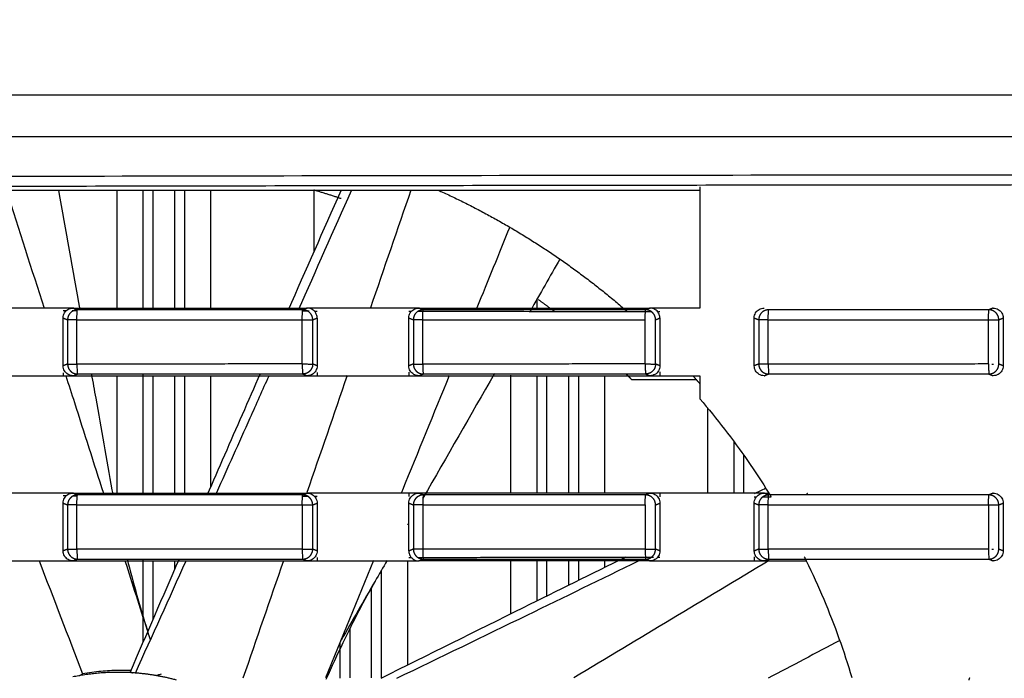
# Model space of a CAD drawing. Header units: millimetres. Extents: x 9946 to 11276, y -3292 to -1962.
# Tile 141 of 170: x 10849 to 10899, y -2137 to -2104. Entities that reach past the tile are written whole.
import ezdxf

# ---------------------------------------------------------------- set-up
doc = ezdxf.new("R2010")
doc.units = ezdxf.units.MM
doc.layers.add('ROXX NEO lite', color=7, linetype='Continuous', true_color=0x000000)
doc.dimstyles.get("Standard").update_dxf_attribs({"dimscale": 10, "dimtxt": 2.5, "dimasz": 3, "dimexe": 1, "dimexo": 0.5, "dimgap": 0.8, "dimtad": 1, "dimtoh": 1, "dimdec": 1, "dimzin": 1, "dimdsep": 46, "dimtxsty": 'Standard', "dimblk": 'OPEN90', "dimcen": 2.5, "dimadec": 1, "dimazin": 1, "dimtfac": 1, "dimtdec": 4, "dimtix": 1, "dimtofl": 0, "dimtmove": 1, "dimatfit": 3, "dimldrblk": 'OPEN90', "dimfxl": 1, "dimtolj": 1, "dimtzin": 1, "dimarcsym": 0})

# ---------------------------------------------------------------- blocks, each defined once
blk = doc.blocks.new('*D6')
at = {"layer": 'Defpoints', "color": 0}
for p in [(11100.942, -2035.438), (10770.942, -2117.179), (11100.942, -2117.179)]:
    blk.add_point(p, dxfattribs=at)
at = {"layer": 'ROXX NEO lite', "color": 0, "lineweight": -2}
for p, q in [((10770.942, -2111.178), (10770.942, -2032.437)), ((11100.942, -2111.178), (11100.942, -2032.437)), ((10776.943, -2035.438), (11094.941, -2035.438))]:
    blk.add_line(p, q, dxfattribs=at)
at = {"layer": 'ROXX NEO lite', "color": 0}
for points in [[(10776.943, -2034.438), (10776.943, -2036.438), (10770.942, -2035.438)], [(11094.941, -2036.438), (11094.941, -2034.438), (11100.942, -2035.438)]]:
    blk.add_solid(points, dxfattribs=at)
at = {"layer": 'ROXX NEO lite', "color": 0, "insert": (10935.942, -2028.537), "char_height": 9.0015, "attachment_point": 5}
blk.add_mtext('\\A1;330.0', dxfattribs=at)

msp = doc.modelspace()

# ---------------------------------------------------------------- linework, layer by layer
at = {"layer": 'ROXX NEO lite', "color": 18, "lineweight": -3, "true_color": 0x000000}
for points, knots in [([(11052.5, -2108.089), (11048.69, -2108.089), (11041.012, -2108.089), (11025.385, -2108.089), (11005.277, -2108.089), (10979.986, -2108.089), (10957.734, -2108.089), (10938.986, -2108.089), (10924.374, -2108.089), (10909.125, -2108.089), (10893.149, -2108.089), (10879.14, -2108.089), (10867.456, -2108.089), (10858.433, -2108.089), (10850.677, -2108.089), (10844.319, -2108.089), (10839.47, -2108.089), (10834.536, -2108.089), (10830.352, -2108.089), (10826.959, -2108.089), (10824.818, -2108.089), (10823.094, -2108.089), (10821.794, -2108.089), (10820.709, -2108.089), (10819.94, -2108.089), (10819.512, -2108.089), (10819.271, -2108.089), (10819.177, -2108.089)], [-233.575017, -233.575017, -233.575017, -233.575017, -218.976622, -204.37818, -175.181296, -145.984412, -116.787528, -102.189086, -87.590645, -72.992203, -58.393761, -43.795319, -36.496098, -29.196877, -21.897656, -18.248045, -14.598435, -10.948824, -7.299214, -5.474409, -3.649603, -2.737201, -1.824798, -0.912396, -0.456194, -0.228094, 0, 0, 0, 0]), ([(10863.624, -2118.877), (10862.365, -2118.877), (10859.848, -2118.877), (10856.072, -2118.877), (10853.556, -2118.877), (10852.298, -2118.877)], [-11.341993, -11.341993, -11.341993, -11.341993, -7.561325, -3.780664, 0, 0, 0, 0]), ([(10881.162, -2118.98), (10879.897, -2118.978), (10877.23, -2118.974), (10873.316, -2118.968), (10870.668, -2118.964), (10869.421, -2118.962)], [-12.207898, -12.207898, -12.207898, -12.207898, -8.414796, -4.207398, -0.467345, -0.467345, -0.467345, -0.467345]), ([(10880.857, -2118.877), (10879.615, -2118.877), (10877.13, -2118.877), (10873.403, -2118.877), (10870.92, -2118.877), (10869.678, -2118.877)], [-11.189493, -11.189493, -11.189493, -11.189493, -7.459659, -3.729831, 0, 0, 0, 0]), ([(10898.109, -2118.877), (10896.879, -2118.877), (10894.418, -2118.877), (10890.728, -2118.877), (10888.27, -2118.877), (10887.04, -2118.877)], [-11.07373, -11.07373, -11.07373, -11.07373, -7.381958, -3.690192, 0, 0, 0, 0]), ([(10852.27, -2121.601), (10852.27, -2121.717), (10852.275, -2121.99), (10852.291, -2122.097), (10852.298, -2122.101)], [0, 0, 0, 0, 0.4056948, 0.8114081, 0.8114081, 0.8114081, 0.8114081]), ([(10869.655, -2121.601), (10869.655, -2121.717), (10869.659, -2121.99), (10869.672, -2122.097), (10869.677, -2122.101)], [0, 0, 0, 0, 0.405706, 0.8114264, 0.8114264, 0.8114264, 0.8114264]), ([(10887.022, -2121.601), (10887.022, -2121.717), (10887.025, -2121.99), (10887.034, -2122.097), (10887.038, -2122.101)], [0, 0, 0, 0, 0.4057156, 0.8114415, 0.8114415, 0.8114415, 0.8114415]), ([(10851.71, -2122.189), (10851.855, -2122.639), (10852.485, -2124.606), (10853.114, -2126.572), (10853.598, -2128.089)], [-15.77023, -15.77023, -15.77023, -15.77023, -14.34863, -9.562102, -9.562102, -9.562102, -9.562102]), ([(10852.298, -2122.101), (10853.556, -2122.101), (10856.072, -2122.101), (10859.848, -2122.101), (10862.364, -2122.101), (10863.623, -2122.101)], [-11.341975, -11.341975, -11.341975, -11.341975, -7.561152, -3.780335, 0, 0, 0, 0]), ([(10852.999, -2122.101), (10853.071, -2122.505), (10853.416, -2124.445), (10853.759, -2126.386), (10854.03, -2127.922)], [12.747539, 12.747539, 12.747539, 12.747539, 13.979394, 18.65941, 18.65941, 18.65941, 18.65941]), ([(10858.822, -2128.177), (10859.411, -2126.83), (10860.302, -2124.794), (10861.195, -2122.76), (10861.498, -2122.072)], [9.688063, 9.688063, 9.688063, 9.688063, 14.098949, 16.354067, 16.354067, 16.354067, 16.354067]), ([(10859.299, -2128.059), (10859.86, -2126.809), (10860.737, -2124.853), (10861.611, -2122.896), (10861.927, -2122.189)], [-18.208577, -18.208577, -18.208577, -18.208577, -14.099015, -11.777353, -11.777353, -11.777353, -11.777353]), ([(10863.6, -2121.814), (10863.602, -2121.863), (10863.61, -2122.023), (10863.617, -2122.097), (10863.623, -2122.101)], [-0.5753879, -0.5753879, -0.5753879, -0.5753879, -0.4084692, 0, 0, 0, 0]), ([(10870.987, -2122.171), (10870.202, -2124.095), (10869.397, -2126.067), (10868.59, -2128.038), (10868.571, -2128.085)], [-20.596405, -20.596405, -20.596405, -20.596405, -14.348634, -14.193839, -14.193839, -14.193839, -14.193839]), ([(10869.677, -2122.101), (10870.919, -2122.101), (10873.403, -2122.101), (10877.13, -2122.101), (10879.614, -2122.101), (10880.856, -2122.101)], [-11.18921, -11.18921, -11.18921, -11.18921, -7.459255, -3.729306, 0, 0, 0, 0]), ([(10880.838, -2121.816), (10880.84, -2121.864), (10880.847, -2122.024), (10880.852, -2122.097), (10880.856, -2122.101)], [-0.5731863, -0.5731863, -0.5731863, -0.5731863, -0.4085114, 0, 0, 0, 0]), ([(10887.038, -2122.101), (10888.268, -2122.101), (10890.728, -2122.101), (10894.418, -2122.101), (10896.878, -2122.101), (10898.108, -2122.101)], [-11.074764, -11.074764, -11.074764, -11.074764, -7.382906, -3.691054, 0, 0, 0, 0]), ([(10898.095, -2121.818), (10898.097, -2121.866), (10898.102, -2122.023), (10898.105, -2122.097), (10898.108, -2122.101)], [-0.5691587, -0.5691587, -0.5691587, -0.5691587, -0.4070919, 0, 0, 0, 0]), ([(10863.624, -2128.177), (10862.365, -2128.177), (10859.848, -2128.177), (10856.079, -2128.177), (10853.569, -2128.177), (10852.318, -2128.177)], [-11.341993, -11.341993, -11.341993, -11.341993, -7.561325, -3.780664, -0.019381, -0.019381, -0.019381, -0.019381]), ([(10880.857, -2128.177), (10879.615, -2128.177), (10877.13, -2128.177), (10873.403, -2128.177), (10870.92, -2128.177), (10869.678, -2128.177)], [-11.189493, -11.189493, -11.189493, -11.189493, -7.459659, -3.729831, 0, 0, 0, 0]), ([(10886.316, -2128.587), (10886.316, -2128.492), (10886.365, -2128.327), (10886.552, -2128.139), (10886.719, -2128.089), (10886.817, -2128.089)], [-0.8054008, -0.8054008, -0.8054008, -0.8054008, -0.5369334, -0.268466, 0, 0, 0, 0]), ([(10898.109, -2128.177), (10896.879, -2128.177), (10894.418, -2128.177), (10890.728, -2128.177), (10888.27, -2128.177), (10887.04, -2128.177)], [-11.07373, -11.07373, -11.07373, -11.07373, -7.381958, -3.690192, 0, 0, 0, 0]), ([(10852.27, -2130.901), (10852.27, -2131.017), (10852.275, -2131.29), (10852.291, -2131.397), (10852.298, -2131.401)], [0, 0, 0, 0, 0.4056948, 0.8114081, 0.8114081, 0.8114081, 0.8114081]), ([(10863.6, -2131.114), (10863.602, -2131.163), (10863.61, -2131.323), (10863.617, -2131.397), (10863.623, -2131.401)], [-0.5753879, -0.5753879, -0.5753879, -0.5753879, -0.4084692, 0, 0, 0, 0]), ([(10869.655, -2130.901), (10869.655, -2131.017), (10869.659, -2131.29), (10869.672, -2131.397), (10869.677, -2131.401)], [0, 0, 0, 0, 0.405706, 0.8114264, 0.8114264, 0.8114264, 0.8114264]), ([(10880.838, -2131.116), (10880.84, -2131.164), (10880.847, -2131.324), (10880.852, -2131.397), (10880.856, -2131.401)], [-0.5731863, -0.5731863, -0.5731863, -0.5731863, -0.4085114, 0, 0, 0, 0]), ([(10887.022, -2130.901), (10887.022, -2131.017), (10887.025, -2131.29), (10887.034, -2131.397), (10887.038, -2131.401)], [0, 0, 0, 0, 0.4057156, 0.8114415, 0.8114415, 0.8114415, 0.8114415]), ([(10898.096, -2131.119), (10898.097, -2131.166), (10898.102, -2131.323), (10898.105, -2131.397), (10898.109, -2131.401)], [-0.568953, -0.568953, -0.568953, -0.568953, -0.407018, 0, 0, 0, 0]), ([(10852.298, -2131.401), (10853.556, -2131.401), (10856.072, -2131.401), (10859.848, -2131.401), (10862.364, -2131.401), (10863.623, -2131.401)], [-11.341975, -11.341975, -11.341975, -11.341975, -7.561152, -3.780335, 0, 0, 0, 0]), ([(10867.558, -2137.382), (10869.943, -2136.194), (10874.048, -2134.158), (10878.157, -2132.13), (10879.878, -2131.283)], [6.106698, 6.106698, 6.106698, 6.106698, 14.098949, 19.853556, 19.853556, 19.853556, 19.853556]), ([(10868.348, -2137.386), (10870.535, -2136.33), (10874.589, -2134.367), (10878.639, -2132.396), (10880.505, -2131.486)], [-21.383574, -21.383574, -21.383574, -21.383574, -14.099015, -7.870463, -7.870463, -7.870463, -7.870463]), ([(10869.677, -2131.401), (10870.919, -2131.401), (10873.403, -2131.401), (10877.13, -2131.401), (10879.614, -2131.401), (10880.856, -2131.401)], [-11.18921, -11.18921, -11.18921, -11.18921, -7.459255, -3.729306, 0, 0, 0, 0]), ([(10887.038, -2131.401), (10888.268, -2131.401), (10890.728, -2131.401), (10894.418, -2131.401), (10896.878, -2131.401), (10898.109, -2131.401)], [-11.075566, -11.075566, -11.075566, -11.075566, -7.383708, -3.691855, 0, 0, 0, 0]), ([(10888.931, -2131.489), (10889.24, -2132.122), (10889.824, -2133.405), (10890.587, -2135.359), (10891.022, -2136.682), (10891.219, -2137.34)], [0, 0, 0, 0, 2.114344, 4.228687, 6.292235, 6.292235, 6.292235, 6.292235]), ([(10867.258, -2132.512), (10866.711, -2133.459), (10866.166, -2134.506), (10865.634, -2135.611), (10865.35, -2136.201), (10865.067, -2136.813), (10864.786, -2137.442)], [0.103477, 0.103477, 0.103477, 0.103477, 4.76441, 4.76441, 4.76441, 7.249776, 7.249776, 7.249776, 7.249776]), ([(10854.983, -2136.999), (10854.781, -2136.991), (10854.315, -2136.985), (10853.493, -2137.03), (10852.875, -2137.113), (10852.553, -2137.171)], [8.420494, 8.420494, 8.420494, 8.420494, 9.932327, 11.587711, 13.243849, 13.243849, 13.243849, 13.243849]), ([(10856.503, -2137.178), (10856.477, -2137.186), (10856.45, -2137.195), (10856.411, -2137.207), (10856.363, -2137.223), (10856.315, -2137.239), (10856.266, -2137.255)], [0.2043282, 0.2043282, 0.2043282, 0.2043282, 0.3386884, 0.3386884, 0.3386884, 0.5508311, 0.5508311, 0.5508311, 0.5508311])]:
    msp.add_open_spline(points, degree=3, knots=knots, dxfattribs=at)
for points, weights in [([(11051.989, -2110.189), (10935.838, -2110.186), (10819.688, -2110.182)], [1, 0.996741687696, 1]), ([(10820.335, -2112.736), (10935.838, -2112.412), (11051.342, -2112.736)], [1, 0.996772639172, 1]), ([(10865.553, -2113.293), (10864.866, -2113.063), (10864.17, -2112.861)], [0.962647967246, 0.963342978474, 0.964408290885]), ([(10870.486, -2112.889), (10875.662, -2115.243), (10879.951, -2118.978)], [0.881577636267, 0.858886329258, 0.854568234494]), ([(10876.281, -2118.972), (10875.869, -2118.658), (10875.449, -2118.356)], [0.977256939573, 0.975501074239, 0.973938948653]), ([(10851.947, -2119.024), (10851.801, -2119.17), (10851.801, -2119.377)], [1, 0.924362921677, 1]), ([(10852.298, -2118.877), (10852.092, -2118.878), (10851.947, -2119.024)], [1, 0.924104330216, 1]), ([(10863.976, -2119.024), (10863.83, -2118.877), (10863.624, -2118.877)], [1, 0.923986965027, 1]), ([(10864.123, -2119.377), (10864.122, -2119.17), (10863.976, -2119.024)], [1, 0.923940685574, 1]), ([(10869.326, -2119.024), (10869.18, -2119.17), (10869.18, -2119.377)], [1, 0.924322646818, 1]), ([(10869.678, -2118.877), (10869.472, -2118.878), (10869.326, -2119.024)], [1, 0.92408457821, 1]), ([(10881.209, -2119.024), (10881.063, -2118.877), (10880.857, -2118.877)], [1, 0.924027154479, 1]), ([(10881.356, -2119.377), (10881.355, -2119.17), (10881.209, -2119.024)], [1, 0.923960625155, 1]), ([(10886.687, -2119.024), (10886.541, -2119.17), (10886.54, -2119.377)], [1, 0.924282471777, 1]), ([(10887.04, -2118.877), (10886.833, -2118.877), (10886.687, -2119.024)], [1, 0.923472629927, 1]), ([(10898.461, -2119.024), (10898.315, -2118.877), (10898.109, -2118.877)], [1, 0.924067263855, 1]), ([(10898.607, -2119.377), (10898.607, -2119.17), (10898.461, -2119.024)], [1, 0.923980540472, 1]), ([(10852.27, -2119.377), (10851.838, -2119.377), (10851.801, -2119.377)], [1, 0.756578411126, 1]), ([(10852.27, -2119.377), (10857.931, -2119.377), (10863.595, -2119.381)], [1, 0.999992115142, 1]), ([(10863.595, -2119.381), (10864.08, -2119.377), (10864.123, -2119.377)], [1, 0.716751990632, 1]), ([(10869.655, -2119.377), (10869.218, -2119.377), (10869.18, -2119.377)], [1, 0.752611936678, 1]), ([(10869.655, -2119.377), (10875.243, -2119.377), (10880.833, -2119.381)], [1, 0.999992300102, 1]), ([(10887.022, -2119.377), (10886.579, -2119.377), (10886.54, -2119.377)], [1, 0.748624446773, 1]), ([(10887.022, -2119.377), (10892.556, -2119.377), (10898.092, -2119.379)], [1, 0.999992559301, 1]), ([(10898.092, -2119.379), (10898.566, -2119.377), (10898.607, -2119.377)], [1, 0.72543297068, 1]), ([(10851.801, -2121.601), (10851.838, -2121.601), (10852.27, -2121.601)], [1, 0.756562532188, 1]), ([(10851.801, -2121.601), (10851.801, -2121.807), (10851.947, -2121.954)], [1, 0.924119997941, 1]), ([(10863.595, -2121.597), (10857.931, -2121.601), (10852.27, -2121.601)], [1, 0.999992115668, 1]), ([(10863.595, -2121.597), (10864.08, -2121.601), (10864.123, -2121.601)], [1, 0.716757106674, 1]), ([(10864.123, -2121.601), (10864.122, -2121.808), (10863.976, -2121.954)], [1, 0.924003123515, 1]), ([(10869.18, -2121.601), (10869.218, -2121.601), (10869.655, -2121.601)], [1, 0.752597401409, 1]), ([(10869.18, -2121.601), (10869.18, -2121.807), (10869.326, -2121.954)], [1, 0.924100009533, 1]), ([(10880.833, -2121.597), (10875.243, -2121.601), (10869.655, -2121.601)], [1, 0.999992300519, 1]), ([(10880.833, -2121.597), (10881.314, -2121.601), (10881.356, -2121.601)], [1, 0.719848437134, 1]), ([(10881.356, -2121.601), (10881.355, -2121.808), (10881.209, -2121.954)], [1, 0.924042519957, 1]), ([(10887.022, -2121.601), (10886.579, -2121.601), (10886.54, -2121.601)], [1, 0.748611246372, 1]), ([(10886.54, -2121.601), (10886.541, -2121.807), (10886.687, -2121.954)], [1, 0.924080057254, 1]), ([(10898.092, -2121.599), (10892.556, -2121.601), (10887.022, -2121.601)], [1, 0.999992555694, 1]), ([(10898.461, -2121.954), (10898.607, -2121.808), (10898.607, -2121.601)], [1, 0.924082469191, 1]), ([(10851.947, -2121.954), (10852.092, -2122.1), (10852.298, -2122.101)], [1, 0.924347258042, 1]), ([(10863.976, -2121.954), (10863.83, -2122.101), (10863.623, -2122.101)], [1, 0.92375584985, 1]), ([(10869.326, -2121.954), (10869.471, -2122.1), (10869.677, -2122.101)], [1, 0.924307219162, 1]), ([(10880.163, -2122.389), (10880.02, -2122.244), (10879.876, -2122.101)], [1, 0.99889837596, 0.99782814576]), ([(10881.209, -2121.954), (10881.063, -2122.101), (10880.856, -2122.101)], [1, 0.92371345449, 1]), ([(10883.227, -2122.189), (10883.409, -2122.39), (10883.588, -2122.593)], [0.854061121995, 0.854205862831, 0.854391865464]), ([(10886.687, -2121.954), (10886.832, -2122.1), (10887.038, -2122.101)], [1, 0.924267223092, 1]), ([(10898.108, -2122.101), (10898.314, -2122.101), (10898.461, -2121.954)], [1, 0.923673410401, 1]), ([(10852.298, -2128.177), (10852.092, -2128.178), (10851.947, -2128.324)], [1, 0.924104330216, 1]), ([(10863.976, -2128.324), (10863.83, -2128.177), (10863.624, -2128.177)], [1, 0.923986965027, 1]), ([(10869.678, -2128.177), (10869.472, -2128.178), (10869.326, -2128.324)], [1, 0.92408457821, 1]), ([(10881.209, -2128.324), (10881.063, -2128.177), (10880.857, -2128.177)], [1, 0.924027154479, 1]), ([(10887.04, -2128.177), (10886.833, -2128.177), (10886.687, -2128.324)], [1, 0.923472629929, 1]), ([(10887.052, -2128.089), (10887.106, -2128.177), (10887.161, -2128.265)], [0.999769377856, 0.999867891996, 0.999973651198]), ([(10889.023, -2128.177), (10888.998, -2128.133), (10888.973, -2128.089)], [0.989703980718, 0.989754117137, 0.989805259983]), ([(10898.461, -2128.324), (10898.315, -2128.177), (10898.109, -2128.177)], [1, 0.924067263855, 1]), ([(10851.947, -2128.324), (10851.801, -2128.47), (10851.801, -2128.677)], [1, 0.924362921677, 1]), ([(10852.27, -2128.677), (10851.838, -2128.677), (10851.801, -2128.677)], [1, 0.756578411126, 1]), ([(10852.27, -2128.677), (10857.931, -2128.677), (10863.595, -2128.681)], [1, 0.999992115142, 1]), ([(10863.595, -2128.681), (10864.08, -2128.677), (10864.123, -2128.677)], [1, 0.716751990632, 1]), ([(10864.123, -2128.677), (10864.122, -2128.47), (10863.976, -2128.324)], [1, 0.923940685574, 1]), ([(10869.326, -2128.324), (10869.18, -2128.47), (10869.18, -2128.677)], [1, 0.924322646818, 1]), ([(10869.655, -2128.677), (10869.218, -2128.677), (10869.18, -2128.677)], [1, 0.752611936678, 1]), ([(10869.655, -2128.677), (10875.243, -2128.677), (10880.833, -2128.681)], [1, 0.999992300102, 1]), ([(10881.356, -2128.677), (10881.355, -2128.47), (10881.209, -2128.324)], [1, 0.923960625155, 1]), ([(10886.687, -2128.324), (10886.541, -2128.47), (10886.54, -2128.677)], [1, 0.924282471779, 1]), ([(10887.022, -2128.677), (10886.579, -2128.677), (10886.54, -2128.677)], [1, 0.748624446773, 1]), ([(10887.022, -2128.677), (10892.556, -2128.677), (10898.092, -2128.679)], [1, 0.999992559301, 1]), ([(10898.092, -2128.679), (10898.566, -2128.677), (10898.607, -2128.677)], [1, 0.72543297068, 1]), ([(10898.607, -2128.677), (10898.607, -2128.47), (10898.461, -2128.324)], [1, 0.923980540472, 1]), ([(10851.801, -2130.901), (10851.838, -2130.901), (10852.27, -2130.901)], [1, 0.756562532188, 1]), ([(10851.801, -2130.901), (10851.801, -2131.107), (10851.947, -2131.254)], [1, 0.924119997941, 1]), ([(10863.595, -2130.897), (10857.931, -2130.901), (10852.27, -2130.901)], [1, 0.999992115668, 1]), ([(10863.595, -2130.897), (10864.08, -2130.901), (10864.123, -2130.901)], [1, 0.716757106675, 1]), ([(10863.976, -2131.254), (10864.122, -2131.108), (10864.123, -2130.901)], [1, 0.924003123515, 1]), ([(10869.655, -2130.901), (10869.218, -2130.901), (10869.18, -2130.901)], [1, 0.752597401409, 1]), ([(10869.18, -2130.901), (10869.18, -2131.107), (10869.326, -2131.254)], [1, 0.924100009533, 1]), ([(10880.833, -2130.897), (10875.243, -2130.901), (10869.655, -2130.901)], [1, 0.999992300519, 1]), ([(10880.833, -2130.897), (10881.314, -2130.901), (10881.356, -2130.901)], [1, 0.719848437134, 1]), ([(10881.209, -2131.254), (10881.355, -2131.108), (10881.356, -2130.901)], [1, 0.924042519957, 1]), ([(10886.54, -2130.901), (10886.541, -2131.107), (10886.687, -2131.254)], [1, 0.924080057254, 1]), ([(10886.54, -2130.901), (10886.579, -2130.901), (10887.022, -2130.901)], [1, 0.748611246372, 1]), ([(10898.092, -2130.899), (10892.556, -2130.901), (10887.022, -2130.901)], [1, 0.999992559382, 1]), ([(10898.461, -2131.254), (10898.607, -2131.108), (10898.607, -2130.901)], [1, 0.924082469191, 1]), ([(10851.947, -2131.254), (10852.092, -2131.4), (10852.298, -2131.401)], [1, 0.924347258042, 1]), ([(10863.623, -2131.401), (10863.83, -2131.401), (10863.976, -2131.254)], [1, 0.92375584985, 1]), ([(10869.326, -2131.254), (10869.471, -2131.4), (10869.677, -2131.401)], [1, 0.924307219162, 1]), ([(10880.856, -2131.401), (10881.063, -2131.401), (10881.209, -2131.254)], [1, 0.92371345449, 1]), ([(10886.687, -2131.254), (10886.832, -2131.4), (10887.038, -2131.401)], [1, 0.924267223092, 1]), ([(10888.832, -2131.289), (10888.882, -2131.389), (10888.931, -2131.489)], [1, 0.999872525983, 0.999753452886]), ([(10898.109, -2131.401), (10898.315, -2131.401), (10898.461, -2131.254)], [1, 0.923965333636, 1]), ([(10897.132, -2137.373), (10897.115, -2137.424), (10897.099, -2137.475)], [0.989706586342, 0.989760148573, 0.989814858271])]:
    msp.add_rational_spline(points, weights, degree=2, dxfattribs=at)
for points, degree in [([(10820.295, -2112.235), (10839.51, -2112.181), (10878.004, -2112.102), (10935.838, -2112.061), (10993.673, -2112.102), (11032.167, -2112.181), (11051.382, -2112.235)], 3), ([(10883.588, -2112.695), (10883.588, -2115.742), (10883.588, -2118.789)], 2), ([(10883.588, -2112.889), (10854.338, -2112.889), (10825.088, -2112.889)], 2), ([(10848.725, -2112.889), (10849.357, -2114.855), (10849.989, -2116.822), (10850.62, -2118.789)], 3), ([(10851.346, -2112.889), (10851.707, -2114.885), (10852.066, -2116.881), (10852.424, -2118.877)], 3), ([(10854.288, -2118.877), (10854.288, -2115.883), (10854.288, -2112.889)], 2), ([(10855.599, -2118.855), (10855.599, -2115.872), (10855.599, -2112.889)], 2), ([(10856.098, -2118.789), (10856.098, -2115.839), (10856.098, -2112.889)], 2), ([(10857.179, -2112.889), (10857.179, -2115.839), (10857.179, -2118.788)], 2), ([(10857.678, -2112.889), (10857.678, -2115.821), (10857.678, -2118.753)], 2), ([(10858.988, -2112.889), (10858.988, -2115.839), (10858.988, -2118.788)], 2), ([(10862.905, -2118.873), (10863.783, -2116.878), (10864.663, -2114.883), (10865.544, -2112.889)], 3), ([(10863.404, -2118.877), (10864.293, -2116.882), (10865.181, -2114.885), (10866.068, -2112.889)], 3), ([(10864.188, -2115.96), (10864.188, -2114.425), (10864.188, -2112.889)], 2), ([(10869.058, -2112.864), (10868.381, -2114.834), (10867.703, -2116.804), (10867.025, -2118.774)], 3), ([(10874.024, -2114.722), (10873.474, -2116.073), (10872.923, -2117.425), (10872.372, -2118.776)], 3), ([(10876.545, -2116.328), (10876.049, -2117.198), (10875.552, -2118.068), (10875.055, -2118.938)], 3), ([(10851.574, -2118.789), (10850.091, -2118.789), (10848.609, -2118.789), (10847.126, -2118.789)], 3), ([(10851.574, -2119.287), (10851.574, -2119.191), (10851.623, -2119.027), (10851.81, -2118.839), (10851.978, -2118.789), (10852.076, -2118.789)], 3), ([(10852.076, -2118.789), (10851.909, -2118.789), (10851.741, -2118.789), (10851.574, -2118.789)], 3), ([(10852.076, -2118.789), (10853.383, -2118.789), (10855.997, -2118.788), (10859.92, -2118.788), (10862.536, -2118.789), (10863.843, -2118.789)], 3), ([(10852.298, -2118.877), (10852.187, -2118.833), (10852.076, -2118.789)], 2), ([(10863.843, -2118.789), (10863.733, -2118.833), (10863.624, -2118.877)], 2), ([(10864.342, -2119.289), (10864.342, -2119.194), (10864.295, -2119.029), (10864.103, -2118.836), (10863.938, -2118.789), (10863.843, -2118.789)], 3), ([(10864.342, -2118.789), (10864.176, -2118.789), (10864.01, -2118.789), (10863.843, -2118.789)], 3), ([(10868.954, -2118.789), (10868.442, -2118.789), (10867.417, -2118.789), (10865.879, -2118.789), (10864.855, -2118.789), (10864.342, -2118.789)], 3), ([(10868.954, -2119.287), (10868.954, -2119.191), (10869.003, -2119.027), (10869.19, -2118.839), (10869.358, -2118.789), (10869.456, -2118.789)], 3), ([(10869.456, -2118.789), (10869.288, -2118.789), (10869.121, -2118.789), (10868.954, -2118.789)], 3), ([(10869.456, -2118.789), (10870.747, -2118.789), (10873.329, -2118.788), (10877.203, -2118.788), (10879.786, -2118.789), (10881.077, -2118.789)], 3), ([(10869.678, -2118.877), (10869.567, -2118.833), (10869.456, -2118.789)], 2), ([(10875.399, -2118.784), (10875.399, -2118.56), (10875.399, -2118.337)], 2), ([(10881.077, -2118.789), (10880.967, -2118.833), (10880.857, -2118.877)], 2), ([(10881.576, -2119.288), (10881.576, -2119.193), (10881.529, -2119.029), (10881.336, -2118.836), (10881.172, -2118.789), (10881.077, -2118.789)], 3), ([(10881.576, -2118.789), (10881.41, -2118.789), (10881.243, -2118.789), (10881.077, -2118.789)], 3), ([(10883.588, -2118.789), (10882.918, -2118.789), (10882.247, -2118.789), (10881.576, -2118.789)], 3), ([(10886.316, -2119.287), (10886.316, -2119.192), (10886.365, -2119.027), (10886.552, -2118.839), (10886.719, -2118.789), (10886.817, -2118.789)], 3), ([(10898.329, -2118.789), (10898.219, -2118.833), (10898.109, -2118.877)], 2), ([(10898.329, -2118.789), (10898.424, -2118.789), (10898.588, -2118.836), (10898.781, -2119.029), (10898.828, -2119.193), (10898.828, -2119.288)], 3), ([(10851.727, -2118.93), (10851.676, -2118.93), (10851.625, -2118.93), (10851.574, -2118.93)], 3), ([(10852.268, -2118.931), (10852.189, -2118.931), (10852.11, -2118.931), (10852.03, -2118.93)], 3), ([(10852.27, -2119.377), (10852.27, -2119.261), (10852.275, -2118.988), (10852.292, -2118.881), (10852.298, -2118.877)], 3), ([(10863.595, -2119.381), (10863.595, -2119.265), (10863.607, -2118.986), (10863.618, -2118.881), (10863.624, -2118.877)], 3), ([(10863.941, -2118.953), (10863.835, -2118.953), (10863.729, -2118.953), (10863.624, -2118.952)], 3), ([(10864.342, -2118.954), (10864.303, -2118.954), (10864.265, -2118.954), (10864.226, -2118.954)], 3), ([(10869.09, -2118.962), (10869.045, -2118.962), (10868.999, -2118.962), (10868.954, -2118.962)], 3), ([(10869.655, -2119.377), (10869.655, -2119.261), (10869.659, -2118.988), (10869.672, -2118.881), (10869.678, -2118.877)], 3), ([(10880.833, -2119.381), (10880.833, -2119.265), (10880.846, -2118.986), (10880.853, -2118.881), (10880.857, -2118.877)], 3), ([(10881.576, -2118.98), (10881.554, -2118.98), (10881.533, -2118.98), (10881.511, -2118.98)], 3), ([(10887.022, -2119.334), (10887.022, -2119.222), (10887.026, -2118.973), (10887.036, -2118.881), (10887.04, -2118.877)], 3), ([(10898.092, -2119.379), (10898.092, -2119.263), (10898.101, -2118.987), (10898.106, -2118.881), (10898.109, -2118.877)], 3), ([(10851.574, -2119.287), (10851.687, -2119.332), (10851.801, -2119.377)], 2), ([(10851.574, -2121.691), (10851.574, -2120.489), (10851.574, -2119.287)], 2), ([(10851.801, -2119.377), (10851.801, -2120.489), (10851.801, -2121.601)], 2), ([(10852.27, -2121.601), (10852.27, -2120.489), (10852.27, -2119.377)], 2), ([(10863.595, -2121.597), (10863.595, -2120.489), (10863.595, -2119.381)], 2), ([(10864.123, -2119.377), (10864.232, -2119.333), (10864.342, -2119.289)], 2), ([(10864.123, -2121.601), (10864.123, -2120.489), (10864.123, -2119.377)], 2), ([(10864.342, -2119.289), (10864.342, -2120.489), (10864.342, -2121.689)], 2), ([(10868.954, -2119.287), (10869.067, -2119.332), (10869.18, -2119.377)], 2), ([(10868.954, -2121.691), (10868.954, -2120.489), (10868.954, -2119.287)], 2), ([(10869.18, -2119.377), (10869.18, -2120.489), (10869.18, -2121.601)], 2), ([(10869.655, -2121.601), (10869.655, -2120.489), (10869.655, -2119.377)], 2), ([(10880.833, -2121.597), (10880.833, -2120.489), (10880.833, -2119.381)], 2), ([(10881.356, -2119.377), (10881.466, -2119.333), (10881.576, -2119.288)], 2), ([(10881.356, -2121.601), (10881.356, -2120.489), (10881.356, -2119.377)], 2), ([(10881.576, -2119.288), (10881.576, -2120.489), (10881.576, -2121.69)], 2), ([(10886.316, -2119.287), (10886.428, -2119.332), (10886.54, -2119.377)], 2), ([(10886.316, -2121.691), (10886.316, -2120.489), (10886.316, -2119.287)], 2), ([(10886.54, -2119.377), (10886.54, -2120.489), (10886.54, -2121.601)], 2), ([(10887.022, -2121.601), (10887.022, -2120.489), (10887.022, -2119.377)], 2), ([(10898.092, -2121.599), (10898.092, -2120.489), (10898.092, -2119.379)], 2), ([(10898.607, -2119.377), (10898.718, -2119.333), (10898.828, -2119.288)], 2), ([(10898.607, -2121.601), (10898.607, -2120.489), (10898.607, -2119.377)], 2), ([(10898.828, -2119.288), (10898.828, -2120.489), (10898.828, -2121.69)], 2), ([(10851.801, -2121.601), (10851.687, -2121.646), (10851.574, -2121.691)], 2), ([(10852.076, -2122.189), (10851.978, -2122.189), (10851.811, -2122.139), (10851.624, -2121.953), (10851.574, -2121.787), (10851.574, -2121.691)], 3), ([(10863.595, -2121.597), (10863.595, -2121.665), (10863.597, -2121.742), (10863.6, -2121.814)], 3), ([(10864.342, -2121.689), (10864.342, -2121.785), (10864.295, -2121.949), (10864.103, -2122.142), (10863.938, -2122.189), (10863.843, -2122.189)], 3), ([(10864.342, -2121.689), (10864.232, -2121.645), (10864.123, -2121.601)], 2), ([(10869.18, -2121.601), (10869.067, -2121.646), (10868.954, -2121.691)], 2), ([(10869.456, -2122.189), (10869.358, -2122.189), (10869.191, -2122.139), (10869.004, -2121.953), (10868.954, -2121.787), (10868.954, -2121.691)], 3), ([(10880.833, -2121.597), (10880.833, -2121.666), (10880.835, -2121.744), (10880.838, -2121.816)], 3), ([(10881.576, -2121.69), (10881.576, -2121.785), (10881.529, -2121.949), (10881.336, -2122.142), (10881.172, -2122.189), (10881.077, -2122.189)], 3), ([(10881.576, -2121.69), (10881.466, -2121.645), (10881.356, -2121.601)], 2), ([(10886.54, -2121.601), (10886.428, -2121.646), (10886.316, -2121.691)], 2), ([(10886.817, -2122.189), (10886.72, -2122.189), (10886.552, -2122.139), (10886.366, -2121.953), (10886.316, -2121.787), (10886.316, -2121.691)], 3), ([(10898.092, -2121.599), (10898.092, -2121.669), (10898.093, -2121.747), (10898.095, -2121.818)], 3), ([(10898.262, -2121.601), (10898.29, -2121.602), (10898.32, -2121.601), (10898.349, -2121.601)], 3), ([(10898.828, -2121.69), (10898.828, -2121.785), (10898.781, -2121.949), (10898.588, -2122.142), (10898.424, -2122.189), (10898.329, -2122.189)], 3), ([(10898.828, -2121.69), (10898.718, -2121.646), (10898.607, -2121.601)], 2), ([(10847.126, -2122.189), (10847.621, -2122.189), (10848.609, -2122.189), (10850.091, -2122.189), (10851.08, -2122.189), (10851.574, -2122.189)], 3), ([(10851.574, -2122.048), (10851.574, -2122.119), (10851.574, -2122.189)], 2), ([(10851.574, -2122.189), (10851.741, -2122.189), (10851.909, -2122.189), (10852.076, -2122.189)], 3), ([(10852.076, -2122.189), (10852.187, -2122.145), (10852.298, -2122.101)], 2), ([(10852.076, -2122.189), (10853.383, -2122.189), (10855.997, -2122.19), (10859.92, -2122.19), (10862.536, -2122.189), (10863.843, -2122.189)], 3), ([(10854.288, -2128.088), (10854.288, -2125.139), (10854.288, -2122.189)], 2), ([(10855.599, -2128.177), (10855.599, -2125.133), (10855.599, -2122.088)], 2), ([(10856.098, -2128.089), (10856.098, -2125.139), (10856.098, -2122.189)], 2), ([(10857.179, -2122.19), (10857.179, -2125.126), (10857.179, -2128.063)], 2), ([(10857.678, -2122.171), (10857.678, -2125.124), (10857.678, -2128.077)], 2), ([(10858.988, -2122.19), (10858.988, -2124.987), (10858.988, -2127.785)], 2), ([(10863.623, -2122.101), (10863.733, -2122.145), (10863.843, -2122.189)], 2), ([(10865.852, -2122.182), (10865.179, -2124.139), (10864.505, -2126.096), (10863.831, -2128.053)], 3), ([(10863.843, -2122.189), (10864.01, -2122.189), (10864.176, -2122.189), (10864.342, -2122.189)], 3), ([(10864.342, -2122.024), (10864.342, -2122.107), (10864.342, -2122.189)], 2), ([(10864.342, -2122.189), (10864.855, -2122.189), (10865.879, -2122.189), (10867.417, -2122.189), (10868.442, -2122.189), (10868.954, -2122.189)], 3), ([(10868.954, -2122.016), (10868.954, -2122.103), (10868.954, -2122.189)], 2), ([(10868.954, -2122.189), (10869.121, -2122.189), (10869.288, -2122.189), (10869.456, -2122.189)], 3), ([(10869.456, -2122.189), (10869.566, -2122.145), (10869.677, -2122.101)], 2), ([(10869.456, -2122.189), (10870.747, -2122.189), (10873.329, -2122.19), (10877.203, -2122.19), (10879.786, -2122.189), (10881.077, -2122.189)], 3), ([(10873.26, -2122.076), (10872.064, -2124.164), (10870.866, -2126.251), (10869.665, -2128.337)], 3), ([(10874.088, -2128.088), (10874.088, -2125.122), (10874.088, -2122.155)], 2), ([(10875.399, -2128.088), (10875.399, -2125.139), (10875.399, -2122.19)], 2), ([(10875.898, -2128.088), (10875.898, -2125.139), (10875.898, -2122.19)], 2), ([(10876.979, -2122.189), (10876.979, -2125.139), (10876.979, -2128.089)], 2), ([(10877.478, -2122.189), (10877.478, -2125.139), (10877.478, -2128.089)], 2), ([(10878.788, -2122.189), (10878.788, -2125.139), (10878.788, -2128.089)], 2), ([(10880.856, -2122.101), (10880.967, -2122.145), (10881.077, -2122.189)], 2), ([(10881.077, -2122.189), (10881.243, -2122.189), (10881.41, -2122.189), (10881.576, -2122.189)], 3), ([(10881.576, -2121.998), (10881.576, -2122.093), (10881.576, -2122.189)], 2), ([(10881.576, -2122.189), (10882.247, -2122.189), (10882.918, -2122.189), (10883.588, -2122.189)], 3), ([(10883.588, -2122.189), (10883.588, -2122.772), (10883.588, -2123.355)], 2), ([(10886.817, -2122.189), (10886.927, -2122.145), (10887.038, -2122.101)], 2), ([(10898.108, -2122.101), (10898.218, -2122.145), (10898.329, -2122.189)], 2), ([(10883.433, -2122.389), (10881.798, -2122.389), (10880.163, -2122.389)], 2), ([(10883.588, -2123.355), (10884.013, -2123.851), (10884.836, -2124.864), (10885.992, -2126.444), (10886.708, -2127.535), (10887.052, -2128.089)], 3), ([(10883.988, -2128.089), (10883.988, -2125.955), (10883.988, -2123.821)], 2), ([(10885.299, -2128.089), (10885.299, -2126.796), (10885.299, -2125.504)], 2), ([(10885.798, -2128.089), (10885.798, -2127.142), (10885.798, -2126.196)], 2), ([(10851.574, -2128.089), (10850.091, -2128.089), (10848.609, -2128.089), (10847.126, -2128.089)], 3), ([(10851.574, -2128.587), (10851.574, -2128.491), (10851.623, -2128.327), (10851.81, -2128.139), (10851.978, -2128.089), (10852.076, -2128.089)], 3), ([(10852.076, -2128.089), (10851.909, -2128.089), (10851.741, -2128.089), (10851.574, -2128.089)], 3), ([(10852.076, -2128.089), (10853.383, -2128.089), (10855.997, -2128.088), (10859.92, -2128.088), (10862.536, -2128.089), (10863.843, -2128.089)], 3), ([(10852.298, -2128.177), (10852.187, -2128.133), (10852.076, -2128.089)], 2), ([(10852.27, -2128.677), (10852.27, -2128.561), (10852.275, -2128.288), (10852.292, -2128.181), (10852.298, -2128.177)], 3), ([(10854.03, -2127.922), (10854.045, -2128.007), (10854.06, -2128.092), (10854.075, -2128.177)], 3), ([(10854.03, -2127.922), (10854.045, -2128.007), (10854.06, -2128.092), (10854.076, -2128.177)], 3), ([(10863.595, -2128.681), (10863.595, -2128.565), (10863.607, -2128.286), (10863.618, -2128.181), (10863.624, -2128.177)], 3), ([(10863.843, -2128.089), (10863.733, -2128.133), (10863.624, -2128.177)], 2), ([(10863.843, -2128.089), (10863.938, -2128.089), (10864.103, -2128.136), (10864.295, -2128.329), (10864.342, -2128.494), (10864.342, -2128.589)], 3), ([(10864.342, -2128.089), (10864.176, -2128.089), (10864.01, -2128.089), (10863.843, -2128.089)], 3), ([(10868.954, -2128.089), (10868.442, -2128.089), (10867.417, -2128.089), (10865.879, -2128.089), (10864.855, -2128.089), (10864.342, -2128.089)], 3), ([(10868.954, -2128.587), (10868.954, -2128.491), (10869.003, -2128.327), (10869.19, -2128.139), (10869.358, -2128.089), (10869.456, -2128.089)], 3), ([(10869.456, -2128.089), (10869.288, -2128.089), (10869.121, -2128.089), (10868.954, -2128.089)], 3), ([(10868.954, -2128.089), (10868.954, -2128.175), (10868.954, -2128.262)], 2), ([(10881.077, -2128.089), (10879.786, -2128.089), (10877.203, -2128.088), (10873.329, -2128.088), (10870.747, -2128.089), (10869.456, -2128.089)], 3), ([(10869.678, -2128.177), (10869.567, -2128.133), (10869.456, -2128.089)], 2), ([(10869.678, -2128.177), (10869.672, -2128.181), (10869.659, -2128.288), (10869.655, -2128.561), (10869.655, -2128.677)], 3), ([(10880.833, -2128.681), (10880.833, -2128.565), (10880.846, -2128.286), (10880.853, -2128.181), (10880.857, -2128.177)], 3), ([(10881.077, -2128.089), (10880.967, -2128.133), (10880.857, -2128.177)], 2), ([(10881.077, -2128.089), (10881.172, -2128.089), (10881.336, -2128.136), (10881.529, -2128.329), (10881.576, -2128.493), (10881.576, -2128.588)], 3), ([(10881.576, -2128.089), (10881.41, -2128.089), (10881.243, -2128.089), (10881.077, -2128.089)], 3), ([(10886.316, -2128.089), (10884.736, -2128.089), (10883.156, -2128.089), (10881.576, -2128.089)], 3), ([(10881.576, -2128.089), (10881.576, -2128.185), (10881.576, -2128.28)], 2), ([(10886.817, -2128.089), (10886.65, -2128.089), (10886.483, -2128.089), (10886.316, -2128.089)], 3), ([(10886.325, -2128.11), (10886.516, -2128.016), (10886.708, -2127.922), (10886.899, -2127.828)], 3), ([(10887.04, -2128.177), (10886.929, -2128.133), (10886.817, -2128.089)], 2), ([(10886.817, -2128.089), (10886.895, -2128.089), (10886.973, -2128.089), (10887.052, -2128.089)], 3), ([(10887.022, -2128.634), (10887.022, -2128.522), (10887.026, -2128.273), (10887.036, -2128.181), (10887.04, -2128.177)], 3), ([(10898.092, -2128.679), (10898.092, -2128.563), (10898.101, -2128.287), (10898.106, -2128.181), (10898.109, -2128.177)], 3), ([(10898.329, -2128.089), (10898.219, -2128.133), (10898.109, -2128.177)], 2), ([(10898.329, -2128.089), (10898.424, -2128.089), (10898.588, -2128.136), (10898.781, -2128.329), (10898.828, -2128.493), (10898.828, -2128.588)], 3), ([(10851.732, -2128.23), (10851.679, -2128.23), (10851.627, -2128.23), (10851.574, -2128.23)], 3), ([(10851.574, -2128.587), (10851.687, -2128.632), (10851.801, -2128.677)], 2), ([(10851.574, -2130.991), (10851.574, -2129.789), (10851.574, -2128.587)], 2), ([(10851.801, -2128.677), (10851.801, -2129.789), (10851.801, -2130.901)], 2), ([(10852.298, -2128.231), (10852.233, -2128.231), (10852.169, -2128.231), (10852.104, -2128.231)], 3), ([(10852.27, -2130.901), (10852.27, -2129.789), (10852.27, -2128.677)], 2), ([(10863.595, -2128.681), (10863.595, -2129.789), (10863.595, -2130.897)], 2), ([(10863.906, -2128.253), (10863.812, -2128.253), (10863.718, -2128.253), (10863.624, -2128.252)], 3), ([(10864.123, -2128.677), (10864.232, -2128.633), (10864.342, -2128.589)], 2), ([(10864.123, -2130.901), (10864.123, -2129.789), (10864.123, -2128.677)], 2), ([(10864.342, -2128.254), (10864.299, -2128.254), (10864.257, -2128.254), (10864.214, -2128.254)], 3), ([(10864.342, -2128.589), (10864.342, -2129.789), (10864.342, -2130.989)], 2), ([(10868.954, -2130.991), (10868.954, -2129.789), (10868.954, -2128.587)], 2), ([(10868.954, -2128.587), (10869.067, -2128.632), (10869.18, -2128.677)], 2), ([(10869.18, -2128.677), (10869.18, -2129.789), (10869.18, -2130.901)], 2), ([(10869.655, -2128.677), (10869.655, -2129.789), (10869.655, -2130.901)], 2), ([(10880.833, -2128.681), (10880.833, -2129.789), (10880.833, -2130.897)], 2), ([(10881.356, -2128.677), (10881.466, -2128.633), (10881.576, -2128.588)], 2), ([(10881.356, -2130.901), (10881.356, -2129.789), (10881.356, -2128.677)], 2), ([(10881.576, -2128.588), (10881.576, -2129.789), (10881.576, -2130.99)], 2), ([(10886.418, -2128.286), (10886.367, -2128.286), (10886.316, -2128.286)], 2), ([(10886.316, -2128.587), (10886.428, -2128.632), (10886.54, -2128.677)], 2), ([(10886.316, -2130.991), (10886.316, -2129.789), (10886.316, -2128.587)], 2), ([(10886.54, -2128.677), (10886.54, -2129.789), (10886.54, -2130.901)], 2), ([(10887.174, -2128.287), (10886.964, -2128.287), (10886.755, -2128.287)], 2), ([(10887.022, -2130.901), (10887.022, -2129.789), (10887.022, -2128.677)], 2), ([(10898.092, -2128.679), (10898.092, -2129.789), (10898.092, -2130.899)], 2), ([(10898.607, -2128.677), (10898.718, -2128.633), (10898.828, -2128.588)], 2), ([(10898.607, -2130.901), (10898.607, -2129.789), (10898.607, -2128.677)], 2), ([(10898.828, -2128.588), (10898.828, -2129.789), (10898.828, -2130.99)], 2), ([(10868.919, -2129.632), (10868.906, -2129.655), (10868.893, -2129.678), (10868.88, -2129.701)], 3), ([(10851.801, -2130.901), (10851.687, -2130.946), (10851.574, -2130.991)], 2), ([(10852.076, -2131.489), (10851.978, -2131.489), (10851.811, -2131.439), (10851.624, -2131.253), (10851.574, -2131.087), (10851.574, -2130.991)], 3), ([(10863.595, -2130.897), (10863.595, -2130.965), (10863.597, -2131.042), (10863.6, -2131.114)], 3), ([(10864.342, -2130.989), (10864.342, -2131.085), (10864.295, -2131.249), (10864.103, -2131.442), (10863.938, -2131.489), (10863.843, -2131.489)], 3), ([(10864.342, -2130.989), (10864.232, -2130.945), (10864.123, -2130.901)], 2), ([(10869.18, -2130.901), (10869.067, -2130.946), (10868.954, -2130.991)], 2), ([(10868.954, -2130.991), (10868.954, -2131.087), (10869.004, -2131.253), (10869.191, -2131.439), (10869.358, -2131.489), (10869.456, -2131.489)], 3), ([(10880.833, -2130.897), (10880.833, -2130.966), (10880.835, -2131.044), (10880.838, -2131.116)], 3), ([(10881.576, -2130.99), (10881.576, -2131.085), (10881.529, -2131.249), (10881.336, -2131.442), (10881.172, -2131.489), (10881.077, -2131.489)], 3), ([(10881.576, -2130.99), (10881.466, -2130.945), (10881.356, -2130.901)], 2), ([(10886.54, -2130.901), (10886.428, -2130.946), (10886.316, -2130.991)], 2), ([(10886.817, -2131.489), (10886.72, -2131.489), (10886.552, -2131.439), (10886.366, -2131.253), (10886.316, -2131.087), (10886.316, -2130.991)], 3), ([(10898.092, -2130.899), (10898.092, -2130.969), (10898.094, -2131.047), (10898.096, -2131.119)], 3), ([(10898.262, -2130.901), (10898.29, -2130.901), (10898.32, -2130.901), (10898.349, -2130.901)], 3), ([(10898.828, -2130.99), (10898.828, -2131.085), (10898.781, -2131.249), (10898.588, -2131.442), (10898.424, -2131.489), (10898.329, -2131.489)], 3), ([(10898.828, -2130.99), (10898.718, -2130.946), (10898.607, -2130.901)], 2), ([(10847.126, -2131.489), (10847.621, -2131.489), (10848.609, -2131.489), (10850.091, -2131.489), (10851.08, -2131.489), (10851.574, -2131.489)], 3), ([(10850.373, -2131.489), (10851.1, -2133.383), (10851.827, -2135.277), (10852.553, -2137.171)], 3), ([(10851.574, -2131.489), (10851.741, -2131.489), (10851.909, -2131.489), (10852.076, -2131.489)], 3), ([(10852.076, -2131.489), (10852.187, -2131.445), (10852.298, -2131.401)], 2), ([(10852.076, -2131.489), (10853.383, -2131.489), (10855.997, -2131.49), (10859.92, -2131.49), (10862.536, -2131.489), (10863.843, -2131.489)], 3), ([(10854.685, -2131.489), (10855.056, -2132.652), (10855.427, -2133.815), (10855.798, -2134.978)], 3), ([(10854.793, -2131.401), (10855.089, -2132.555), (10855.434, -2133.765), (10855.813, -2135.001)], 3), ([(10854.957, -2137.06), (10855.776, -2135.17), (10856.597, -2133.28), (10857.42, -2131.391)], 3), ([(10855.213, -2137.123), (10856.064, -2135.244), (10856.913, -2133.363), (10857.76, -2131.482)], 3), ([(10855.599, -2135.579), (10855.599, -2133.49), (10855.599, -2131.401)], 2), ([(10856.098, -2134.428), (10856.098, -2132.959), (10856.098, -2131.489)], 2), ([(10857.179, -2131.48), (10857.179, -2131.712), (10857.179, -2131.944)], 2), ([(10862.648, -2131.489), (10861.971, -2133.456), (10861.293, -2135.422), (10860.616, -2137.389)], 3), ([(10863.623, -2131.401), (10863.733, -2131.445), (10863.843, -2131.489)], 2), ([(10863.843, -2131.489), (10864.01, -2131.489), (10864.176, -2131.489), (10864.342, -2131.489)], 3), ([(10864.342, -2131.324), (10864.342, -2131.407), (10864.342, -2131.489)], 2), ([(10864.342, -2131.489), (10864.855, -2131.489), (10865.879, -2131.489), (10867.417, -2131.489), (10868.442, -2131.489), (10868.954, -2131.489)], 3), ([(10867.183, -2131.478), (10866.378, -2133.442), (10865.573, -2135.406), (10864.768, -2137.37)], 3), ([(10867.857, -2131.475), (10867.657, -2131.821), (10867.458, -2132.166), (10867.258, -2132.512)], 3), ([(10868.888, -2131.489), (10868.888, -2134.104), (10868.888, -2136.72)], 2), ([(10868.954, -2131.316), (10869.016, -2131.316), (10869.079, -2131.316)], 2), ([(10868.954, -2131.489), (10869.121, -2131.489), (10869.288, -2131.489), (10869.456, -2131.489)], 3), ([(10869.401, -2131.316), (10875.328, -2131.307), (10881.255, -2131.298)], 2), ([(10869.456, -2131.489), (10869.566, -2131.445), (10869.677, -2131.401)], 2), ([(10881.077, -2131.489), (10879.786, -2131.489), (10877.203, -2131.49), (10873.329, -2131.49), (10870.747, -2131.489), (10869.456, -2131.489)], 3), ([(10874.088, -2134.14), (10874.088, -2132.809), (10874.088, -2131.479)], 2), ([(10875.399, -2133.48), (10875.399, -2132.485), (10875.399, -2131.49)], 2), ([(10875.898, -2133.246), (10875.898, -2132.344), (10875.898, -2131.443)], 2), ([(10876.979, -2131.489), (10876.979, -2132.101), (10876.979, -2132.712)], 2), ([(10887.067, -2131.468), (10883.795, -2133.436), (10880.522, -2135.403), (10877.249, -2137.37)], 3), ([(10877.478, -2131.489), (10877.478, -2131.978), (10877.478, -2132.466)], 2), ([(10878.788, -2131.489), (10878.788, -2131.654), (10878.788, -2131.819)], 2), ([(10880.856, -2131.401), (10880.967, -2131.445), (10881.077, -2131.489)], 2), ([(10881.077, -2131.489), (10881.243, -2131.489), (10881.41, -2131.489), (10881.576, -2131.489)], 3), ([(10881.469, -2131.298), (10881.522, -2131.298), (10881.576, -2131.298)], 2), ([(10881.576, -2131.489), (10882.103, -2131.489), (10883.156, -2131.489), (10884.736, -2131.489), (10885.789, -2131.489), (10886.316, -2131.489)], 3), ([(10886.316, -2131.292), (10886.316, -2131.39), (10886.316, -2131.489)], 2), ([(10886.316, -2131.489), (10886.483, -2131.489), (10886.65, -2131.489), (10886.817, -2131.489)], 3), ([(10886.817, -2131.489), (10886.927, -2131.445), (10887.038, -2131.401)], 2), ([(10886.817, -2131.489), (10887.522, -2131.489), (10888.226, -2131.489), (10888.931, -2131.489)], 3), ([(10898.109, -2131.401), (10898.219, -2131.445), (10898.329, -2131.489)], 2), ([(10867.578, -2137.371), (10867.578, -2134.664), (10867.578, -2131.957)], 2), ([(10867.258, -2132.512), (10866.69, -2133.497), (10866.121, -2134.481), (10865.552, -2135.466)], 3), ([(10867.079, -2137.373), (10867.079, -2135.088), (10867.079, -2132.803)], 2), ([(10855.828, -2135.051), (10855.867, -2135.179), (10855.907, -2135.308), (10855.948, -2135.438)], 3), ([(10865.998, -2137.362), (10865.998, -2136.112), (10865.998, -2134.862)], 2), ([(10865.499, -2137.389), (10865.499, -2136.488), (10865.499, -2135.588)], 2), ([(10890.615, -2135.487), (10889.415, -2136.121), (10888.215, -2136.754), (10887.015, -2137.388)], 3), ([(10854.957, -2137.06), (10855.016, -2137.087), (10855.075, -2137.113)], 2), ([(10852.376, -2137.261), (10852.465, -2137.216), (10852.553, -2137.171)], 2)]:
    msp.add_open_spline(points, degree=degree, dxfattribs=at)
msp.add_rational_spline([(10857.274, -2137.477), (10855.879, -2137.102), (10854.434, -2137.089), (10853.236, -2137.079), (10852.062, -2137.321)], [0.917227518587, 0.949985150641, 1, 0.958159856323, 0.928396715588], degree=2, knots=[14.145073, 14.145073, 14.145073, 17.056046, 17.056046, 19.491233, 19.491233, 19.491233], dxfattribs=at)

# ---------------------------------------------------------------- dimensions: what is measured, and where the dimension line sits
at = {"layer": 'ROXX NEO lite', "color": 5, "true_color": 0x0000ff}
dim = msp.add_linear_dim(base=(11100.942, -2035.438), p1=(10770.942, -2117.179), p2=(11100.942, -2117.179), dimstyle='Standard', override={"dimscale": 3.0005, "dimtxt": 3, "dimasz": 2, "dimexe": 1, "dimexo": 2, "dimgap": 0.8, "dimtad": 1, "dimtih": 0, "dimtoh": 0, "dimdec": 1, "dimlfac": 1, "dimzin": 1, "dimtxsty": 'Standard', "dimsah": 0, "dimcen": 2.5, "dimadec": 1, "dimazin": 1, "dimtix": 0, "dimtmove": 0, "dimtzin": 1}, dxfattribs=at)
dim.commit()
dim.dimension.update_dxf_attribs({"geometry": '*D6', "text_midpoint": (10935.942, -2028.537)})

doc.saveas('drawing.dxf')
